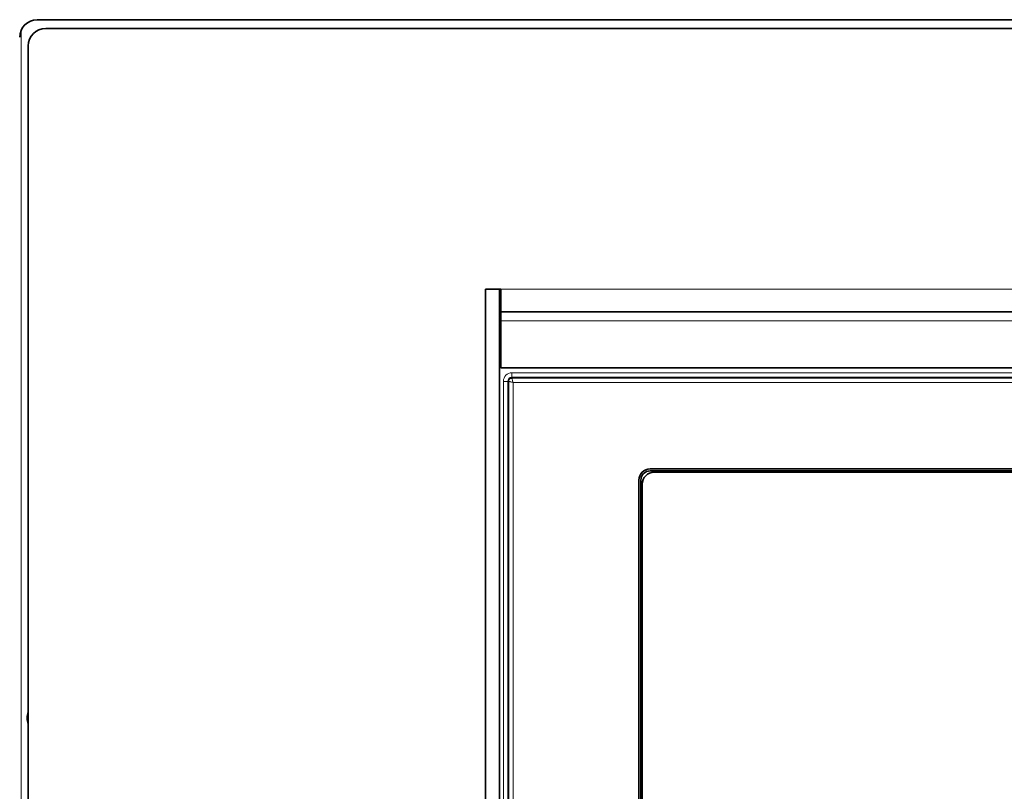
# Model space of a CAD drawing. Header units: millimetres. Extents: x 0 to 1118, y 0 to 864.
# Tile 50 of 91: x 741 to 779, y 279 to 308. Entities that reach past the tile are written whole.
import ezdxf

# ---------------------------------------------------------------- set-up
doc = ezdxf.new("R2010")
doc.units = ezdxf.units.MM

msp = doc.modelspace()

# ---------------------------------------------------------------- linework, layer by layer
at = {"color": 7, "linetype": 'Continuous', "lineweight": 35}
for p, q in [((827.278, 308.142), (741.784, 308.142)), ((826.271, 307.809), (742.111, 307.809)), ((741.444, 307.142), (741.444, 214.959)), ((759.391, 297.884), (758.858, 297.884)), ((758.858, 297.884), (758.858, 224.217)), ((759.431, 297.884), (758.858, 297.884)), ((759.391, 297.884), (759.391, 224.217)), ((759.431, 297.017), (759.431, 297.884)), ((759.391, 296.996), (759.431, 296.996)), ((759.391, 296.969), (759.431, 296.969)), ((808.951, 297.017), (759.431, 297.017)), ((759.431, 297.017), (759.431, 296.684)), ((759.431, 294.884), (759.431, 296.684)), ((759.391, 295.625), (759.431, 295.64)), ((808.951, 294.884), (759.431, 294.884)), ((803.258, 291.047), (765.124, 291.047)), ((765.124, 290.967), (803.258, 290.967)), ((803.111, 290.916), (765.271, 290.916)), ((764.69, 290.613), (764.69, 267.513)), ((764.771, 267.513), (764.771, 290.613)), ((764.821, 290.466), (764.821, 267.66))]:
    msp.add_line(p, q, dxfattribs=at)
at = {"color": 7, "linetype": 'Continuous', "lineweight": 18}
for p, q in [((741.174, 307.744), (741.174, 214.356)), ((759.431, 297.884), (808.951, 297.884)), ((759.431, 296.684), (808.951, 296.684)), ((759.391, 295.381), (759.431, 295.399)), ((759.431, 295.215), (759.391, 295.194)), ((759.858, 294.701), (808.524, 294.701)), ((759.858, 294.701), (759.858, 294.535)), ((759.533, 227.71), (759.533, 294.376)), ((759.699, 294.376), (759.533, 294.376)), ((759.735, 294.376), (759.699, 294.376)), ((759.699, 294.376), (759.699, 227.71)), ((759.735, 227.71), (759.735, 294.376)), ((759.858, 294.535), (759.858, 294.499)), ((808.524, 294.535), (759.858, 294.535)), ((759.858, 294.499), (808.524, 294.499)), ((759.902, 294.333), (759.902, 227.754)), ((808.48, 294.333), (759.902, 294.333))]:
    msp.add_line(p, q, dxfattribs=at)
at = {"color": 7, "linetype": 'Continuous', "lineweight": 35}
for centre, radius, start, end in [((741.784, 307.475), 0.667, 90, 180), ((742.111, 307.142), 0.667, 90, 180), ((765.124, 290.613), 0.434, 90, 180), ((765.124, 290.613), 0.354, 90, 180), ((765.271, 290.466), 0.45, 90, 180), ((742.108, 281.56), 0.703, 160.5837, 199.4163)]:
    msp.add_arc(centre, radius, start, end, dxfattribs=at)
at = {"color": 7, "linetype": 'Continuous', "lineweight": 18}
for radius in [0.325, 0.158]:
    msp.add_arc((759.858, 294.376), radius, 90, 180, dxfattribs=at)
for points, knots in [([(759.735, 294.376), (759.737, 294.393), (759.741, 294.425), (759.769, 294.465), (759.81, 294.493), (759.842, 294.497), (759.858, 294.499)], [0, 0, 0, 0, 0.250154, 0.5, 0.749846, 1, 1, 1, 1]), ([(759.735, 294.376), (759.738, 294.376), (759.743, 294.375), (759.765, 294.369), (759.794, 294.362), (759.839, 294.35), (759.881, 294.338), (759.902, 294.333)], [0, 0, 0, 0, 0.241429, 0.368727, 0.500412, 0.750079, 1, 1, 1, 1]), ([(759.858, 294.499), (759.858, 294.496), (759.859, 294.491), (759.865, 294.469), (759.872, 294.44), (759.885, 294.395), (759.896, 294.353), (759.902, 294.333)], [0, 0, 0, 0, 0.24141, 0.368713, 0.500412, 0.750079, 1, 1, 1, 1])]:
    msp.add_open_spline(points, degree=3, knots=knots, dxfattribs=at)

doc.saveas('drawing.dxf')
